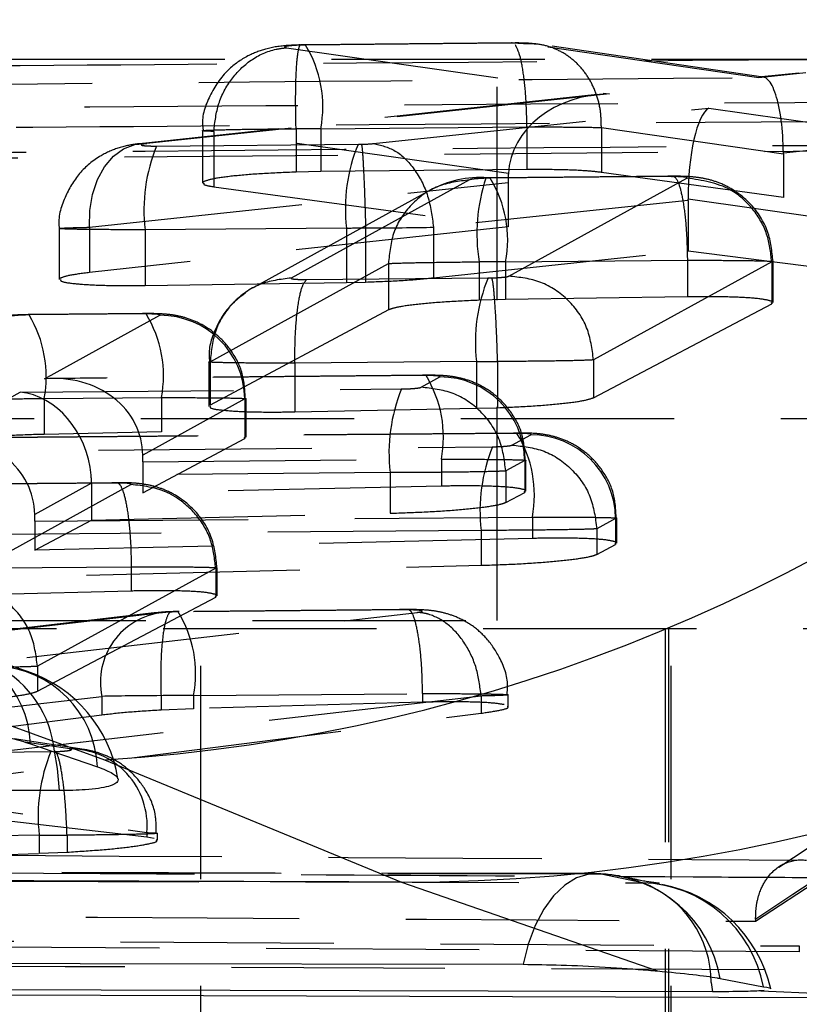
# Model space of a CAD drawing. Extents: x 15 to 185, y 7 to 146.
# Tile 8 of 39: x 94.02 to 96.34, y 11.4 to 14.33. Entities that reach past the tile are written whole.
import ezdxf

# ---------------------------------------------------------------- set-up
doc = ezdxf.new("R2010")
doc.units = 0
doc.header["$LTSCALE"] = 0.5
doc.linetypes.add('HIDDEN', pattern=[1.905, 1.27, -0.635])
doc.layers.get('0').update_dxf_attribs({"linetype": 'CONTINUOUS'})

msp = doc.modelspace()

# ---------------------------------------------------------------- linework, layer by layer
at = {"color": 7, "linetype": 'HIDDEN'}
for p, q in [((95.4419, 12.5432), (95.4419, 31.5432)), ((97.3083, 14.2743), (96.2214, 14.1576)), ((97.2872, 14.2738), (96.2294, 14.1603)), ((94.8152, 14.2473), (95.7763, 14.1099)), ((95.4835, 14.2607), (94.8715, 14.2555)), ((95.4872, 14.2616), (94.875, 14.2564)), ((96.2214, 14.1576), (95.5248, 14.259)), ((96.234, 14.1602), (95.5664, 14.2574)), ((102.2514, 14.2122), (92.3434, 14.2122)), ((95.7396, 14.1078), (94.3779, 13.9616)), ((95.7763, 14.1099), (94.399, 13.9621)), ((95.0737, 13.9621), (96.0722, 14.0675)), ((96.0722, 14.0675), (96.7125, 13.9762)), ((94.9172, 14.0064), (95.5309, 14.0117)), ((95.5309, 14.0117), (95.5309, 14.0116)), ((95.5309, 14.0116), (95.5309, 13.8848)), ((95.7524, 14.0101), (96.2942, 13.9312)), ((95.7524, 14.0101), (95.7524, 14.01)), ((95.7524, 14.01), (95.7524, 13.8764)), ((96.2942, 13.9347), (97.1385, 14.0253)), ((94.5648, 14.0003), (94.5648, 13.8448)), ((95.4757, 13.8729), (94.5987, 13.9984)), ((94.5987, 13.9984), (94.5987, 13.9983)), ((94.5987, 13.9983), (94.5987, 13.8337)), ((94.8436, 14.0062), (94.8437, 14.0062)), ((94.8437, 14.0062), (94.8437, 13.8772)), ((94.9172, 14.0064), (94.9172, 13.8787)), ((99.7303, 13.9673), (93.4058, 13.9139)), ((94.4285, 13.9548), (95.0282, 13.9599)), ((96.2116, 11.6476), (99.7303, 13.9673)), ((96.2942, 13.9312), (96.2942, 13.8017)), ((97.1385, 13.8898), (96.2942, 13.8017)), ((94.9172, 13.8787), (94.8437, 13.8772)), ((95.5309, 13.8848), (94.9172, 13.8787)), ((95.9615, 13.8638), (95.4214, 13.8592)), ((95.9651, 13.8648), (95.4249, 13.8602)), ((96.2942, 13.8017), (95.7524, 13.8764)), ((94.2291, 13.7131), (95.475, 13.8468)), ((94.5987, 13.8337), (95.475, 13.7144)), ((95.3597, 13.854), (94.8292, 13.562)), ((95.475, 13.8468), (95.475, 13.7144)), ((95.4765, 13.5675), (96.0072, 13.8594)), ((95.2447, 13.824), (94.7138, 13.5318)), ((96.0107, 13.7931), (95.2527, 13.7131)), ((96.4969, 13.7271), (96.0107, 13.7964)), ((96.0107, 13.7931), (96.0107, 13.6434)), ((95.475, 13.7144), (94.2291, 13.5784)), ((94.1385, 13.7094), (94.1385, 13.5578)), ((94.2291, 13.7131), (94.2291, 13.5784)), ((94.9937, 13.7109), (94.394, 13.7058)), ((94.394, 13.7058), (94.394, 13.5398)), ((94.9937, 13.7109), (94.9937, 13.5487)), ((95.0505, 13.711), (95.0505, 13.55)), ((95.0505, 13.711), (95.0505, 13.711)), ((95.2527, 13.7131), (95.2527, 13.7131)), ((95.2527, 13.7131), (95.2527, 13.5626)), ((95.2527, 13.5626), (96.0107, 13.6434)), ((96.0107, 13.6434), (96.4969, 13.5804)), ((94.588, 13.313), (95.1185, 13.6049)), ((95.1185, 13.6049), (95.1185, 13.605)), ((95.1185, 13.6049), (95.1185, 13.4672)), ((95.3888, 13.61), (95.3888, 13.4959)), ((95.4674, 13.6102), (96.0085, 13.6148)), ((95.4674, 13.6102), (95.4674, 13.4979)), ((96.2595, 13.6104), (95.729, 13.3185)), ((96.0085, 13.6148), (96.0085, 13.6148)), ((96.0085, 13.6148), (96.0085, 13.5061)), ((96.2595, 13.6104), (96.2595, 13.6104)), ((96.2595, 13.6104), (96.2595, 13.4848)), ((96.2635, 13.4888), (96.2635, 13.6112)), ((94.394, 13.5398), (94.9937, 13.5487)), ((94.8751, 13.5577), (95.4152, 13.5623)), ((94.9937, 13.5487), (95.0505, 13.55)), ((95.4674, 13.4979), (95.3888, 13.4959)), ((96.0085, 13.5061), (95.4674, 13.4979)), ((95.729, 13.2058), (96.2595, 13.4848)), ((96.2595, 13.4848), (96.2591, 13.4888)), ((94.3971, 13.4552), (94.049, 13.4522)), ((94.4006, 13.4561), (94.0524, 13.4532)), ((94.0949, 13.2621), (94.4385, 13.4512)), ((95.1185, 13.4672), (94.588, 13.184)), ((94.5841, 13.3123), (94.5841, 13.1801)), ((94.588, 13.313), (94.588, 13.313)), ((94.588, 13.313), (94.588, 13.184)), ((95.3808, 13.3133), (94.8397, 13.3086)), ((94.8397, 13.3086), (94.8397, 13.1638)), ((95.3808, 13.3133), (95.3808, 13.1743)), ((95.4434, 13.3135), (95.4434, 13.3134)), ((95.4434, 13.3134), (95.4434, 13.176)), ((95.729, 13.3185), (95.729, 13.3184)), ((95.729, 13.3184), (95.729, 13.2058)), ((95.2305, 13.2718), (94.0949, 13.2621)), ((95.2339, 13.2728), (94.1198, 13.2633)), ((95.2155, 13.2368), (95.2718, 13.2678)), ((93.7731, 13.085), (94.0225, 13.2223)), ((94.0225, 13.2223), (95.1574, 13.2319)), ((94.094, 13.2032), (94.4429, 13.2061)), ((94.094, 13.2032), (94.094, 13.0968)), ((94.6908, 13.2021), (94.3874, 13.0352)), ((94.4429, 13.2061), (94.4429, 13.1039)), ((94.6908, 13.2021), (94.6908, 13.0843)), ((94.6947, 13.0882), (94.6947, 13.2028)), ((94.8397, 13.1638), (95.3808, 13.1743)), ((95.3808, 13.1743), (95.4434, 13.176)), ((100.7316, 13.1432), (92.7581, 13.1432)), ((95.5013, 13.0998), (93.7731, 13.085)), ((95.5048, 13.1007), (93.7981, 13.0862)), ((94.4429, 13.1039), (94.094, 13.0968)), ((94.3875, 12.923), (94.6908, 13.0843)), ((94.6908, 13.0843), (94.6905, 13.0882)), ((95.4863, 13.0648), (95.5426, 13.0958)), ((93.3026, 13.0418), (95.4282, 13.0599)), ((94.3875, 13.0152), (95.2762, 13.0228)), ((94.3875, 13.0152), (94.3875, 12.923)), ((95.2762, 13.0228), (95.2762, 12.9426)), ((95.5241, 13.0188), (95.4679, 12.9878)), ((95.5241, 13.0188), (95.5241, 12.9238)), ((95.528, 12.9276), (95.528, 13.0194)), ((95.1236, 12.9829), (94.2335, 12.9753)), ((95.1236, 12.9829), (95.1236, 12.8621)), ((95.4679, 12.9878), (95.4679, 12.8942)), ((95.4679, 12.9878), (95.4679, 12.9878)), ((94.3062, 12.952), (93.766, 12.9474)), ((94.3099, 12.9529), (93.7695, 12.9483)), ((93.8214, 12.6556), (94.352, 12.9475)), ((94.2347, 12.9511), (94.0656, 12.8581)), ((94.2347, 12.9511), (94.2347, 12.8417)), ((95.2762, 12.9426), (94.3875, 12.923)), ((95.4679, 12.8942), (95.5241, 12.9238)), ((95.5241, 12.9238), (95.5238, 12.9276)), ((94.0657, 12.8381), (95.5471, 12.8507)), ((94.0657, 12.7518), (94.2347, 12.8417)), ((94.0657, 12.8381), (94.0657, 12.7518)), ((94.2347, 12.8417), (95.1236, 12.8621)), ((95.5471, 12.8507), (95.5471, 12.7871)), ((95.7949, 12.8467), (95.7387, 12.8157)), ((95.7949, 12.8467), (95.7949, 12.7689)), ((95.7988, 12.7727), (95.7988, 12.8474)), ((95.3944, 12.8109), (93.268, 12.7928)), ((95.3944, 12.8109), (95.3944, 12.7071)), ((95.7387, 12.8157), (95.7387, 12.7395)), ((95.7387, 12.8157), (95.7387, 12.8157)), ((95.5471, 12.7871), (94.0657, 12.7518)), ((95.7387, 12.7395), (95.7949, 12.7689)), ((95.7949, 12.7689), (95.7946, 12.7727)), ((93.268, 12.6542), (95.3944, 12.7071)), ((93.8121, 12.6983), (94.3532, 12.703)), ((94.6043, 12.6985), (94.0738, 12.4066)), ((94.3532, 12.703), (94.3532, 12.6305)), ((94.6043, 12.6985), (94.6043, 12.6985)), ((94.6043, 12.6985), (94.6043, 12.6122)), ((94.6083, 12.6161), (94.6083, 12.6993)), ((94.3532, 12.6305), (93.8121, 12.6167)), ((94.0738, 12.3323), (94.6043, 12.6122)), ((94.6043, 12.6122), (94.6039, 12.6161)), ((95.173, 12.5743), (94.4924, 12.5685)), ((95.1766, 12.5753), (94.4959, 12.5695)), ((94.4445, 12.5659), (92.7234, 12.3649)), ((94.4211, 12.5652), (92.7309, 12.3678)), ((93.0961, 12.3229), (95.2047, 12.5671)), ((93.7611, 12.5432), (95.4419, 12.5432)), ((94.5606, 9.8682), (94.5606, 12.5432)), ((99.8458, 12.5182), (84.56, 12.5182)), ((94.5606, 9.8682), (94.5606, 12.5182)), ((95.9427, 12.5182), (95.9427, 9.8682)), ((95.9525, 12.5182), (95.9525, 9.8682)), ((95.9606, 9.8682), (95.9606, 12.5182)), ((94.0445, 12.3912), (93.8455, 12.4597)), ((94.0738, 12.4066), (94.0738, 12.4065)), ((94.0738, 12.4065), (94.0738, 12.3323)), ((92.7884, 12.1444), (94.2654, 12.3169)), ((95.3946, 12.3181), (93.4011, 12.0873)), ((94.2654, 12.3169), (94.2654, 12.2613)), ((94.4416, 12.3191), (94.4416, 12.3191)), ((94.4416, 12.3191), (94.4416, 12.2761)), ((94.5386, 12.3195), (95.2202, 12.3253)), ((94.5386, 12.3195), (94.5386, 12.2802)), ((95.2202, 12.3253), (95.2203, 12.3253)), ((95.2203, 12.3253), (95.2203, 12.2995)), ((95.3947, 12.3181), (95.3946, 12.3181)), ((95.3947, 12.3181), (95.3947, 12.2669)), ((95.4749, 12.2862), (95.4749, 12.3216)), ((94.5386, 12.2802), (94.4416, 12.2761)), ((95.2203, 12.2995), (94.5386, 12.2802)), ((94.2654, 12.2613), (92.7884, 12.0698)), ((93.402, 12.0123), (95.3947, 12.2669)), ((94.2127, 12.1587), (94.004, 12.1902)), ((94.1697, 12.1605), (94.0375, 12.1805)), ((93.4784, 12.1471), (94.1138, 12.1525)), ((93.402, 12.0624), (94.3994, 11.9115)), ((94.3994, 11.8982), (93.402, 12.0123)), ((94.079, 11.9035), (93.4423, 11.8981)), ((94.079, 11.9035), (94.079, 11.8499)), ((94.162, 11.9037), (94.1619, 11.9038)), ((94.162, 11.9037), (94.162, 11.8534)), ((94.3994, 11.9115), (94.3994, 11.8982)), ((94.4216, 11.8945), (94.3994, 11.8982)), ((94.4308, 11.8889), (94.4308, 11.9096)), ((93.4423, 11.8293), (94.079, 11.8499)), ((94.079, 11.8499), (94.162, 11.8534)), ((95.7342, 11.7894), (87.1068, 11.8067)), ((95.875, 11.7624), (95.7522, 11.7875)), ((96.2115, 11.654), (96.2116, 11.6476)), ((88.6061, 11.6196), (96.3416, 11.5744)), ((96.3416, 11.5572), (88.6061, 11.6013)), ((96.3416, 11.5744), (96.3416, 11.5572))]:
    msp.add_line(p, q, dxfattribs=at)
at = {"color": 7, "linetype": 'CONTINUOUS'}
for p, q in [((88.8693, 14.086), (94.2738, 12.1285)), ((94.0533, 12.1759), (94.2523, 12.1074)), ((94.2738, 12.1285), (95.1573, 11.7641)), ((95.1573, 11.7641), (95.9198, 11.4997)), ((96.1059, 11.4775), (96.2348, 11.4529)), ((87.2908, 11.4512), (96.5063, 11.4204)), ((96.2366, 11.4413), (96.2268, 11.4405))]:
    msp.add_line(p, q, dxfattribs=at)
at = {"color": 8, "linetype": 'CONTINUOUS'}
for p, q in [((96.0797, 11.4657), (96.0833, 11.438)), ((96.2268, 11.4405), (96.4986, 11.4286))]:
    msp.add_line(p, q, dxfattribs=at)
at = {"color": 7, "linetype": 'HIDDEN', "flags": 128}
for points in [[(94.2291, 13.7131), (94.2299, 13.7631), (94.2379, 13.811), (94.2526, 13.855), (94.2735, 13.8933), (94.2998, 13.9242), (94.3303, 13.9465), (94.3638, 13.9593), (94.399, 13.9621)], [(95.7522, 11.7875), (95.0795, 11.7889), (92.3889, 11.7942), (87.1229, 11.8053)], [(87.2517, 11.7831), (87.9244, 11.7814), (90.615, 11.7747), (95.875, 11.7624)], [(95.7522, 11.7875), (95.715, 11.7874), (95.6784, 11.7765), (95.6432, 11.7551), (95.6104, 11.7238), (95.5809, 11.6834), (95.5555, 11.635), (95.5348, 11.5799), (95.5194, 11.5196)]]:
    msp.add_lwpolyline(points, dxfattribs=at)
at = {"color": 8, "linetype": 'CONTINUOUS', "flags": 128}
msp.add_lwpolyline([(94.1394, 12.0365), (94.1337, 12.1023), (94.1245, 12.1544)], dxfattribs=at)
at = {"color": 7, "linetype": 'CONTINUOUS', "flags": 128}
for points in [[(94.1394, 12.0365), (93.467, 12.0364), (90.7772, 12.0362), (85.7763, 12.0358)], [(86.8913, 11.534), (87.5534, 11.5328), (90.2436, 11.5281), (95.5194, 11.5196)], [(96.0833, 11.438), (95.4154, 11.4398), (92.7253, 11.4469), (87.4615, 11.4616)]]:
    msp.add_lwpolyline(points, dxfattribs=at)
at = {"color": 7, "linetype": 'CONTINUOUS'}
for centre, radius, start, end in [((93.9606, 17.2499), 5.1309, 273.499, 348.5973), ((95.1608, 16.9512), 5.1872, 269.9613, 347.7435)]:
    msp.add_arc(centre, radius, start, end, dxfattribs=at)
at = {"color": 7, "linetype": 'HIDDEN'}
for centre, radius, start, end in [((94.5715, 14.0716), 0.3518, 349.32, 31.4947), ((94.8916, 13.7637), 0.501, 157.5762, 186.6402), ((95.4922, 13.7688), 0.5019, 157.6232, 186.6319), ((95.3906, 13.5547), 0.3063, 85.6746, 118.9172), ((95.9013, 13.6947), 0.5195, 161.5712, 189.3933), ((95.1233, 13.6754), 0.3502, 349.2658, 31.6544), ((95.8796, 13.3712), 0.5022, 157.6394, 186.6287), ((93.7429, 13.2683), 0.357, 349.4881, 31.0022), ((94.0971, 13.2713), 0.3519, 349.3214, 31.4937), ((94.4388, 13.1991), 0.252, 0.6877, 90.0758), ((94.9308, 13.088), 0.3515, 349.3088, 31.5261), ((95.2721, 13.0157), 0.252, 0.6874, 90.0782), ((95.6287, 13.0411), 0.5085, 157.9542, 186.5681), ((95.2016, 12.9159), 0.3515, 349.3089, 31.5259), ((95.5429, 12.8437), 0.252, 0.6848, 90.0781), ((95.8994, 12.8691), 0.5083, 157.9484, 186.57), ((94.4694, 12.3592), 0.2083, 96.8523, 191.7011), ((94.196, 12.3847), 0.3487, 349.2171, 31.7985), ((93.7397, 12.1614), 0.3139, 2.6543, 87.1698), ((93.9388, 12.0929), 0.3139, 2.6544, 87.1698), ((93.8042, 12.1215), 0.322, 5.8637, 62.2195), ((93.9124, 12.0073), 0.406, 9.0884, 71.009), ((94.5737, 11.9613), 0.498, 157.4251, 186.6695), ((94.1722, 11.9323), 0.2282, 354.7559, 90.6159), ((95.7335, 11.3828), 0.406, 77.5108, 89.891), ((95.7374, 11.4139), 0.3739, 9.7886, 87.7383), ((95.8617, 11.3831), 0.3796, 10.5988, 87.9864), ((95.7596, 11.4639), 0.3201, 0.3237, 68.8705), ((95.8603, 11.3572), 0.406, 12.6851, 79.7095)]:
    msp.add_arc(centre, radius, start, end, dxfattribs=at)
for centre, major_axis, ratio, start_param, end_param in [((94.8631, 14.2508), (0.0524, 0.0012), 0.085986, 1.407634, 1.634949), ((96.227, 13.9086), (0.0047, 0.2518), 0.266487, 4.821039, 6.43713), ((95.782, 13.8609), (0.3065, -0.0054), 0.81228, 1.603365, 3.114705), ((96.0779, 13.8185), (0.0046, 0.2517), 0.266128, 0.152018, 1.663281), ((94.8687, 14.0018), (0.3024, 0.0012), 0.014907, 1.409527, 1.653561), ((95.0371, 13.9648), (0.0556, 0.0013), 0.085986, 4.549584, 4.730728), ((95.0364, 13.9647), (0.054, 0.0012), 0.085986, 4.74422, 5.474661), ((96.1075, 13.926), (0.0087, 0.2505), 0.744295, 4.759139, 4.772891), ((95.5956, 13.8409), (-0.0037, 0.2508), 0.480796, 1.435505, 1.540259), ((95.4133, 13.8548), (0.0502, 0.0011), 0.085986, 1.406674, 1.665657), ((95.8903, 13.7987), (-0.0035, 0.2508), 0.480198, 4.683345, 4.696766), ((95.0427, 13.7158), (0.3056, 0.0013), 0.015659, 4.551446, 4.738074), ((95.042, 13.7156), (0.304, 0.0012), 0.015288, 4.740503, 5.478352), ((95.4189, 13.6058), (0.3002, 0.0011), 0.014384, 1.408646, 1.6713), ((95.4242, 13.5672), (0.0559, 0.0013), 0.085986, 4.5497, 4.747291), ((95.4298, 13.3182), (0.3059, 0.0013), 0.015714, 4.551554, 4.756986), ((94.1005, 13.0131), (0.28, 0.0732), 0.854535, 6.074525, 7.653674), ((94.0281, 12.9733), (-0.0639, 0.2445), 0.804287, 4.51345, 5.995949), ((93.7788, 12.836), (0.28, 0.0732), 0.854535, 6.074525, 7.653674), ((94.3473, 13.0152), (0, 0.25), 0.160883, 4.712391, 4.792335), ((93.9879, 12.9511), (0.0001, 0.251), 0.983159, 4.712913, 4.809564), ((94.0255, 12.8381), (0, 0.25), 0.160883, 4.712391, 4.792335), ((94.4848, 12.5637), (0.0545, 0.0012), 0.085986, 1.725627, 2.400177), ((94.4844, 12.5642), (0.049, 0.0011), 0.085986, 1.405809, 1.736054), ((94.4904, 12.3147), (0.3045, 0.0012), 0.015396, 1.731677, 2.402025), ((94.49, 12.3151), (0.299, 0.0011), 0.014097, 1.407854, 1.733473), ((94.1278, 11.9081), (0.3021, 0.0012), 0.014835, 4.550119, 4.825418)]:
    msp.add_ellipse(centre, major_axis=major_axis, ratio=ratio, start_param=start_param, end_param=end_param, dxfattribs=at)
for points, knots in [([(94.8546, 14.2556), (94.8425, 14.2552), (94.8064, 14.2539), (94.7584, 14.2471), (94.6947, 14.2232), (94.6329, 14.1792), (94.5846, 14.1078), (94.561, 14.0406), (94.5666, 14.0057), (94.5675, 14.0004)], [0, 0, 0, 0, 0.083248, 0.247128, 0.378091, 0.540554, 0.75865, 0.963408, 1, 1, 1, 1]), ([(94.5987, 13.9984), (94.602, 14.0264), (94.6086, 14.0825), (94.6492, 14.1572), (94.7084, 14.2149), (94.7679, 14.2419), (94.8047, 14.2461), (94.8152, 14.2473)], [0, 0, 0, 0, 0.223173, 0.44635, 0.669524, 0.906216, 1, 1, 1, 1]), ([(94.8596, 14.2552), (94.8581, 14.2552), (94.8503, 14.2549), (94.8371, 14.2542), (94.8225, 14.2529), (94.8125, 14.2513), (94.8083, 14.2496), (94.8099, 14.2483), (94.8138, 14.2476), (94.8152, 14.2473)], [0, 0, 0, 0, 0.0422903, 0.2198458, 0.384613, 0.5579257, 0.7313076, 0.9033063, 1, 1, 1, 1]), ([(94.8436, 14.0062), (94.843, 14.0343), (94.8418, 14.0905), (94.8433, 14.1653), (94.8471, 14.2222), (94.8524, 14.2515), (94.8569, 14.2572), (94.8592, 14.2556), (94.8596, 14.2552)], [0, 0, 0, 0, 0.203836, 0.40767, 0.611505, 0.815342, 0.96183, 1, 1, 1, 1]), ([(94.875, 14.2564), (94.8734, 14.2564), (94.8674, 14.2564), (94.8613, 14.2562), (94.8568, 14.2561)], [0, 0, 0, 0, 0.250633, 1, 1, 1, 1]), ([(95.4872, 14.2615), (95.4871, 14.2616), (95.4859, 14.2624), (95.4846, 14.2615), (95.4835, 14.2607)], [0, 0, 0, 0, 0.045165, 1, 1, 1, 1]), ([(95.5248, 14.259), (95.5243, 14.2591), (95.5206, 14.2596), (95.5122, 14.2602), (95.4982, 14.2607), (95.4885, 14.2607), (95.4835, 14.2607)], [0, 0, 0, 0, 0.059973, 0.432349, 0.707638, 1, 1, 1, 1]), ([(95.5625, 14.2579), (95.5623, 14.258), (95.5567, 14.2587), (95.5385, 14.2605), (95.515, 14.2616), (95.4969, 14.2615), (95.487, 14.2614)], [0, 0, 0, 0, 0.012309, 0.342282, 0.641583, 1, 1, 1, 1]), ([(95.5309, 14.0117), (95.5303, 14.0398), (95.5289, 14.0961), (95.5212, 14.1705), (95.5102, 14.229), (95.5011, 14.2467), (95.4966, 14.2556)], [0, 0, 0, 0, 0.249999, 0.499998, 0.749994, 1, 1, 1, 1]), ([(95.7524, 14.0101), (95.752, 14.027), (95.7513, 14.0609), (95.7386, 14.1096), (95.718, 14.1542), (95.6894, 14.1928), (95.6542, 14.2239), (95.6139, 14.246), (95.5702, 14.259), (95.54, 14.259), (95.5248, 14.259)], [0, 0, 0, 0, 0.125001, 0.25, 0.375, 0.499999, 0.625001, 0.75, 0.875, 1, 1, 1, 1]), ([(93.0207, 14.1863), (93.1542, 14.1874), (93.8217, 14.1929), (96.2673, 14.2124), (98.5794, 14.2282), (100.3575, 14.2403)], [0, 0, 0, 0, 0.054586, 0.272933, 1, 1, 1, 1]), ([(99.9516, 14.1868), (98.8339, 14.1784), (96.5943, 14.1615), (94.3546, 14.1416), (93.2327, 14.1316)], [0, 0, 0, 0, 0.499048, 1, 1, 1, 1]), ([(99.8317, 14.1455), (99.7343, 14.0819), (98.5526, 13.3099), (97.3676, 12.5266), (96.2802, 11.8079)], [0, 0, 0, 0, 0.082435, 1, 1, 1, 1]), ([(100.5642, 14.1076), (99.1522, 14.1), (96.3406, 14.0847), (93.5296, 14.0663), (92.1303, 14.0571)], [0, 0, 0, 0, 0.502233, 1, 1, 1, 1]), ([(93.0584, 14.0033), (93.1919, 14.0044), (93.8593, 14.0096), (96.3049, 14.0282), (98.6169, 14.0433), (100.395, 14.0548)], [0, 0, 0, 0, 0.054586, 0.272931, 1, 1, 1, 1]), ([(95.5309, 14.0116), (95.531, 14.0116), (95.5586, 14.0116), (95.6099, 14.0117), (95.6848, 14.0112), (95.7287, 14.0105), (95.7495, 14.0101), (95.7524, 14.01), (95.7524, 14.01)], [0, 0, 0, 0, 0.000213, 0.296154, 0.563701, 0.92986, 0.999788, 1, 1, 1, 1]), ([(93.4049, 13.9313), (93.4052, 13.9313), (94.4601, 13.9403), (96.5686, 13.9593), (98.6769, 13.9751), (99.7307, 13.9831), (99.7308, 13.9831)], [0, 0, 0, 0, 0.0001558, 0.5002796, 0.9999223, 1, 1, 1, 1]), ([(94.5987, 13.9983), (94.5987, 13.9983), (94.5896, 13.9986), (94.5696, 13.9992), (94.5593, 14.0006), (94.583, 14.0022), (94.6381, 14.0038), (94.7176, 14.0052), (94.7903, 14.0059), (94.8339, 14.0062), (94.8436, 14.0062)], [0, 0, 0, 0, 0.000099, 0.09877, 0.271356, 0.445213, 0.617382, 0.778906, 0.950923, 1, 1, 1, 1]), ([(94.3762, 13.9614), (94.3742, 13.9612), (94.358, 13.9595), (94.3152, 13.9515), (94.255, 13.925), (94.1949, 13.8758), (94.1527, 13.8016), (94.1333, 13.7412), (94.1389, 13.7104), (94.1392, 13.7091)], [0, 0, 0, 0, 0.021798, 0.170696, 0.324393, 0.539091, 0.756283, 0.989695, 1, 1, 1, 1]), ([(94.399, 13.9621), (94.3968, 13.9618), (94.3905, 13.9611), (94.3838, 13.9597), (94.382, 13.9581), (94.386, 13.9566), (94.3961, 13.9555), (94.4106, 13.9548), (94.4225, 13.9548), (94.4285, 13.9548)], [0, 0, 0, 0, 0.081924, 0.236276, 0.386094, 0.544348, 0.693751, 0.846876, 1, 1, 1, 1]), ([(95.0382, 13.96), (95.0385, 13.959), (95.0396, 13.9543), (95.042, 13.9283), (95.0452, 13.8702), (95.0482, 13.7953), (95.0498, 13.7391), (95.0505, 13.711)], [0, 0, 0, 0, 0.073626, 0.318809, 0.545873, 0.772934, 1, 1, 1, 1]), ([(95.0737, 13.9621), (95.0959, 13.9572), (95.1403, 13.9472), (95.1979, 13.8891), (95.2402, 13.8082), (95.2486, 13.7448), (95.2527, 13.7131)], [0, 0, 0, 0, 0.250004, 0.500001, 0.750001, 1, 1, 1, 1]), ([(99.7303, 13.9688), (99.1451, 13.5849), (97.9732, 12.816), (96.7998, 12.042), (96.2116, 11.6541), (96.2115, 11.654)], [0, 0, 0, 0, 0.499409, 0.999939, 1, 1, 1, 1]), ([(94.8437, 13.8772), (94.8096, 13.8758), (94.7413, 13.8731), (94.6552, 13.8659), (94.5908, 13.8573), (94.5751, 13.8511), (94.5673, 13.8481)], [0, 0, 0, 0, 0.249922, 0.499833, 0.74992, 1, 1, 1, 1]), ([(95.425, 13.8602), (95.4234, 13.8602), (95.4171, 13.8601), (95.4107, 13.86), (95.4059, 13.8598)], [0, 0, 0, 0, 0.250683, 1, 1, 1, 1]), ([(95.7524, 13.8764), (95.7394, 13.8779), (95.7082, 13.8814), (95.6325, 13.8848), (95.565, 13.8848), (95.5309, 13.8848)], [0, 0, 0, 0, 0.262357, 0.628293, 1, 1, 1, 1]), ([(96.2634, 13.6113), (96.2602, 13.6415), (96.2537, 13.7037), (96.2063, 13.7771), (96.1519, 13.8223), (96.1048, 13.8458), (96.0644, 13.8577), (96.0277, 13.863), (95.9924, 13.865), (95.9645, 13.8648), (95.95, 13.8647)], [0, 0, 0, 0, 0.194938, 0.401216, 0.545313, 0.649646, 0.741203, 0.81864, 0.905641, 1, 1, 1, 1]), ([(95.9615, 13.8638), (95.9629, 13.8643), (95.9672, 13.8658), (95.9762, 13.8593), (95.9879, 13.8309), (95.9988, 13.774), (96.0065, 13.6992), (96.0078, 13.6429), (96.0085, 13.6148)], [0, 0, 0, 0, 0.058816, 0.187131, 0.390348, 0.593569, 0.796782, 1, 1, 1, 1]), ([(96.0072, 13.8594), (96.0075, 13.8597), (96.0085, 13.8606), (96.0049, 13.8619), (95.9969, 13.8628), (95.9861, 13.8635), (95.975, 13.8639), (95.9652, 13.8638), (95.9615, 13.8638)], [0, 0, 0, 0, 0.128331, 0.342807, 0.557202, 0.650533, 0.869924, 1, 1, 1, 1]), ([(94.5689, 13.8448), (94.5684, 13.843), (94.5672, 13.8388), (94.5874, 13.8355), (94.5987, 13.8337)], [0, 0, 0, 0, 0.440744, 1, 1, 1, 1]), ([(95.3597, 13.854), (95.3276, 13.85), (95.2634, 13.8421), (95.1835, 13.7844), (95.1281, 13.7023), (95.1217, 13.6374), (95.1185, 13.605)], [0, 0, 0, 0, 0.249999, 0.499999, 0.749999, 1, 1, 1, 1]), ([(95.4084, 13.859), (95.4022, 13.8587), (95.3899, 13.8582), (95.3744, 13.8569), (95.3637, 13.8554), (95.3609, 13.8544), (95.3597, 13.854)], [0, 0, 0, 0, 0.262047, 0.524163, 0.784061, 1, 1, 1, 1]), ([(96.2595, 13.6104), (96.2564, 13.6384), (96.2501, 13.6945), (96.2057, 13.77), (96.1274, 13.8413), (96.0524, 13.8526), (96.0072, 13.8594)], [0, 0, 0, 0, 0.214239, 0.42848, 0.655548, 1, 1, 1, 1]), ([(94.394, 13.7058), (94.3939, 13.7058), (94.3602, 13.7058), (94.294, 13.7058), (94.2132, 13.7064), (94.1567, 13.7076), (94.1331, 13.709), (94.1445, 13.7107), (94.1819, 13.7121), (94.216, 13.7128), (94.2291, 13.7131), (94.2291, 13.7131)], [0, 0, 0, 0, 0.0000886, 0.1527915, 0.3086246, 0.4543785, 0.6153398, 0.7647683, 0.9170901, 0.9999092, 1, 1, 1, 1]), ([(95.1185, 13.605), (95.1185, 13.605), (95.1237, 13.6056), (95.1422, 13.6063), (95.2009, 13.608), (95.2871, 13.6091), (95.3549, 13.61), (95.3887, 13.61), (95.3888, 13.61)], [0, 0, 0, 0, 0.000105, 0.21919, 0.481623, 0.742266, 0.999849, 1, 1, 1, 1]), ([(96.0085, 13.6148), (96.0085, 13.6148), (96.0292, 13.6148), (96.0828, 13.6149), (96.1438, 13.6145), (96.2027, 13.6138), (96.2472, 13.6129), (96.2663, 13.6116), (96.2627, 13.6107), (96.2595, 13.6104), (96.2595, 13.6104)], [0, 0, 0, 0, 0.000127, 0.132346, 0.347252, 0.439637, 0.65421, 0.871046, 0.999873, 1, 1, 1, 1]), ([(94.2291, 13.5784), (94.2065, 13.5755), (94.1614, 13.5698), (94.1474, 13.5637), (94.1404, 13.5606)], [0, 0, 0, 0, 0.5, 1, 1, 1, 1]), ([(95.4262, 13.5625), (95.4302, 13.5626), (95.4401, 13.5629), (95.4549, 13.5639), (95.4669, 13.5651), (95.474, 13.5664), (95.4757, 13.5671), (95.4765, 13.5675)], [0, 0, 0, 0, 0.162784, 0.411161, 0.659697, 0.845627, 1, 1, 1, 1]), ([(95.729, 13.3185), (95.7247, 13.3513), (95.7163, 13.4169), (95.6575, 13.4995), (95.5743, 13.5569), (95.5091, 13.564), (95.4765, 13.5675)], [0, 0, 0, 0, 0.249999, 0.499998, 0.749999, 1, 1, 1, 1]), ([(94.1422, 13.5578), (94.1421, 13.5559), (94.1419, 13.5511), (94.181, 13.545), (94.2498, 13.5405), (94.3264, 13.5391), (94.3768, 13.5396), (94.394, 13.5398)], [0, 0, 0, 0, 0.1575666, 0.4010842, 0.6388576, 0.8772798, 1, 1, 1, 1]), ([(94.8292, 13.562), (94.7971, 13.5581), (94.733, 13.5501), (94.653, 13.4924), (94.5977, 13.4104), (94.5912, 13.3455), (94.588, 13.313)], [0, 0, 0, 0, 0.2500001, 0.4999992, 0.7499997, 1, 1, 1, 1]), ([(94.8292, 13.562), (94.8289, 13.5618), (94.8279, 13.561), (94.8307, 13.5598), (94.8395, 13.5586), (94.8535, 13.5578), (94.8664, 13.5576), (94.8738, 13.5577), (94.8751, 13.5577)], [0, 0, 0, 0, 0.109557, 0.306824, 0.522225, 0.737497, 0.95522, 1, 1, 1, 1]), ([(94.8397, 13.3086), (94.84, 13.3396), (94.8407, 13.4014), (94.8486, 13.4809), (94.8603, 13.5395), (94.8701, 13.5516), (94.8751, 13.5577)], [0, 0, 0, 0, 0.249999, 0.499999, 0.749996, 1, 1, 1, 1]), ([(95.0505, 13.55), (95.0846, 13.5513), (95.1526, 13.5539), (95.2183, 13.5591), (95.248, 13.5622), (95.2527, 13.5626)], [0, 0, 0, 0, 0.4563268, 0.9126128, 1, 1, 1, 1]), ([(95.4434, 13.3135), (95.4426, 13.3416), (95.4408, 13.3978), (95.4368, 13.4726), (95.4324, 13.5294), (95.4292, 13.5525), (95.4272, 13.5604), (95.4266, 13.5616), (95.4262, 13.5625)], [0, 0, 0, 0, 0.226923, 0.453846, 0.680772, 0.907691, 0.938323, 1, 1, 1, 1]), ([(94.6928, 13.5169), (94.6784, 13.5063), (94.6413, 13.4793), (94.6025, 13.4141), (94.5811, 13.3524), (94.5858, 13.3181), (94.5865, 13.3125)], [0, 0, 0, 0, 0.222225, 0.570233, 0.930181, 1, 1, 1, 1]), ([(95.3888, 13.4959), (95.3549, 13.4943), (95.2871, 13.4913), (95.2019, 13.4838), (95.1416, 13.4754), (95.1258, 13.4698), (95.1185, 13.4672)], [0, 0, 0, 0, 0.258174, 0.516339, 0.774681, 1, 1, 1, 1]), ([(96.2587, 13.4931), (96.2493, 13.4956), (96.2306, 13.5004), (96.1626, 13.505), (96.0848, 13.5068), (96.0299, 13.5063), (96.0085, 13.5061)], [0, 0, 0, 0, 0.2749819, 0.5495982, 0.8240798, 1, 1, 1, 1]), ([(94.0522, 13.4531), (94.0407, 13.4529), (94.0161, 13.4524), (93.9781, 13.4495), (93.9337, 13.4422), (93.8987, 13.4293), (93.8812, 13.4202), (93.8804, 13.4197)], [0, 0, 0, 0, 0.187291, 0.398096, 0.675412, 0.984215, 1, 1, 1, 1]), ([(94.049, 13.4522), (94.045, 13.4521), (94.0354, 13.452), (94.0203, 13.4513), (94.006, 13.4502), (93.9952, 13.4488), (93.9923, 13.4478), (93.9909, 13.4473)], [0, 0, 0, 0, 0.1491161, 0.3656702, 0.5784602, 0.7885694, 1, 1, 1, 1]), ([(94.6924, 13.2027), (94.6912, 13.228), (94.6886, 13.2798), (94.6536, 13.3459), (94.6089, 13.3947), (94.5627, 13.4254), (94.5195, 13.4432), (94.4809, 13.4519), (94.4412, 13.456), (94.4097, 13.4562), (94.3886, 13.456), (94.3869, 13.456)], [0, 0, 0, 0, 0.164869, 0.337626, 0.478084, 0.597342, 0.698823, 0.785158, 0.859394, 0.988553, 1, 1, 1, 1]), ([(94.4385, 13.4512), (94.4388, 13.4514), (94.4397, 13.4522), (94.4363, 13.4534), (94.4271, 13.4545), (94.4135, 13.4551), (94.4025, 13.4552), (94.3971, 13.4552)], [0, 0, 0, 0, 0.13051, 0.3462, 0.56583, 0.788528, 1, 1, 1, 1]), ([(94.8397, 13.3086), (94.8397, 13.3086), (94.8322, 13.3086), (94.7918, 13.3086), (94.7214, 13.3088), (94.6447, 13.3096), (94.5964, 13.3108), (94.5808, 13.312), (94.5861, 13.3128), (94.588, 13.313)], [0, 0, 0, 0, 0.000101, 0.047623, 0.259771, 0.47259, 0.688528, 0.887791, 1, 1, 1, 1]), ([(95.729, 13.3184), (95.729, 13.3184), (95.7257, 13.3181), (95.7133, 13.3174), (95.6742, 13.3161), (95.6059, 13.3148), (95.5223, 13.314), (95.4661, 13.3134), (95.4434, 13.3134), (95.4434, 13.3134)], [0, 0, 0, 0, 0.000146, 0.152961, 0.34158, 0.589972, 0.834738, 0.999855, 1, 1, 1, 1]), ([(95.5258, 13.0193), (95.5245, 13.0446), (95.5219, 13.0965), (95.4868, 13.1626), (95.4421, 13.2114), (95.396, 13.2421), (95.3528, 13.2598), (95.3141, 13.2685), (95.2745, 13.2726), (95.2429, 13.2728), (95.2219, 13.2727), (95.2202, 13.2726)], [0, 0, 0, 0, 0.165108, 0.337857, 0.478273, 0.597535, 0.699019, 0.785361, 0.859584, 0.988944, 1, 1, 1, 1]), ([(95.2718, 13.2678), (95.2721, 13.2681), (95.273, 13.2689), (95.2696, 13.27), (95.2604, 13.2711), (95.2468, 13.2718), (95.2358, 13.2718), (95.2305, 13.2718)], [0, 0, 0, 0, 0.130198, 0.345796, 0.565487, 0.788454, 1, 1, 1, 1]), ([(95.1574, 13.2319), (95.1632, 13.232), (95.1748, 13.2322), (95.1914, 13.2331), (95.2048, 13.2344), (95.2128, 13.2357), (95.2148, 13.2365), (95.2155, 13.2368)], [0, 0, 0, 0, 0.218941, 0.43787, 0.656663, 0.87266, 1, 1, 1, 1]), ([(95.4679, 12.9878), (95.4637, 13.0206), (95.4552, 13.0862), (95.3964, 13.1688), (95.3133, 13.2262), (95.2481, 13.2333), (95.2155, 13.2368)], [0, 0, 0, 0, 0.250001, 0.500002, 0.750001, 1, 1, 1, 1]), ([(93.7497, 13.1983), (93.7497, 13.1983), (93.7549, 13.1989), (93.7775, 13.1998), (93.8406, 13.2012), (93.926, 13.2023), (94.0146, 13.2029), (94.0712, 13.2032), (94.094, 13.2032), (94.094, 13.2032)], [0, 0, 0, 0, 0.000129, 0.215911, 0.428295, 0.639927, 0.853209, 0.999872, 1, 1, 1, 1]), ([(94.4429, 13.2061), (94.4429, 13.2061), (94.4759, 13.2061), (94.5415, 13.2061), (94.6227, 13.2055), (94.678, 13.2044), (94.6975, 13.2032), (94.694, 13.2025), (94.6908, 13.2021), (94.6908, 13.2021)], [0, 0, 0, 0, 0.000127, 0.214648, 0.432792, 0.651612, 0.868656, 0.999871, 1, 1, 1, 1]), ([(95.4434, 13.176), (95.4775, 13.1775), (95.5457, 13.1805), (95.6337, 13.188), (95.7018, 13.1967), (95.7198, 13.2027), (95.729, 13.2058)], [0, 0, 0, 0, 0.247875, 0.49573, 0.74384, 1, 1, 1, 1]), ([(94.5885, 13.1801), (94.5877, 13.1786), (94.5856, 13.1742), (94.6198, 13.1686), (94.6845, 13.1642), (94.7633, 13.1627), (94.8181, 13.1635), (94.8397, 13.1638)], [0, 0, 0, 0, 0.1264668, 0.366488, 0.606058, 0.845425, 1, 1, 1, 1]), ([(95.7966, 12.8473), (95.7953, 12.8726), (95.7927, 12.9245), (95.7576, 12.9907), (95.7129, 13.0394), (95.6667, 13.0701), (95.6235, 13.0878), (95.5849, 13.0965), (95.5452, 13.1006), (95.5137, 13.1008), (95.4926, 13.1006), (95.491, 13.1006)], [0, 0, 0, 0, 0.165326, 0.338054, 0.478453, 0.597705, 0.699186, 0.785523, 0.85975, 0.98935, 1, 1, 1, 1]), ([(95.5426, 13.0958), (95.5429, 13.096), (95.5438, 13.0968), (95.5404, 13.098), (95.5312, 13.0991), (95.5176, 13.0997), (95.5066, 13.0998), (95.5013, 13.0998)], [0, 0, 0, 0, 0.129815, 0.345394, 0.565182, 0.788332, 1, 1, 1, 1]), ([(94.094, 13.0968), (94.06, 13.0958), (93.9921, 13.0939), (93.8949, 13.0875), (93.8157, 13.0795), (93.767, 13.0715), (93.7546, 13.0667), (93.7497, 13.0648)], [0, 0, 0, 0, 0.215111, 0.430203, 0.645707, 0.861423, 1, 1, 1, 1]), ([(95.4282, 13.0599), (95.434, 13.06), (95.4456, 13.0602), (95.4622, 13.0611), (95.4756, 13.0624), (95.4836, 13.0637), (95.4856, 13.0645), (95.4863, 13.0648)], [0, 0, 0, 0, 0.218862, 0.437714, 0.656595, 0.872725, 1, 1, 1, 1]), ([(95.4863, 13.0648), (95.5189, 13.0612), (95.5841, 13.0542), (95.6672, 12.9967), (95.726, 12.9142), (95.7345, 12.8485), (95.7387, 12.8157)], [0, 0, 0, 0, 0.250001, 0.500002, 0.749999, 1, 1, 1, 1]), ([(95.2762, 13.0228), (95.2763, 13.0228), (95.3092, 13.0228), (95.3749, 13.0227), (95.4561, 13.0221), (95.5115, 13.021), (95.5305, 13.0198), (95.5276, 13.0191), (95.5241, 13.0188), (95.5241, 13.0188)], [0, 0, 0, 0, 0.000127, 0.214684, 0.433103, 0.652083, 0.869069, 0.999871, 1, 1, 1, 1]), ([(95.4679, 12.9878), (95.4633, 12.9875), (95.4512, 12.9867), (95.4032, 12.9854), (95.323, 12.9841), (95.2256, 12.9833), (95.157, 12.9829), (95.1236, 12.9829), (95.1236, 12.9829)], [0, 0, 0, 0, 0.131055, 0.350676, 0.569029, 0.784712, 0.999872, 1, 1, 1, 1]), ([(94.6082, 12.6994), (94.605, 12.7295), (94.5986, 12.7912), (94.5516, 12.8647), (94.4973, 12.9102), (94.4497, 12.9339), (94.4093, 12.9458), (94.3725, 12.9511), (94.3372, 12.9531), (94.3092, 12.9529), (94.2947, 12.9528)], [0, 0, 0, 0, 0.1938695, 0.3975898, 0.5451385, 0.6490686, 0.7407913, 0.8183168, 0.9054176, 1, 1, 1, 1]), ([(94.3062, 12.952), (94.3076, 12.9524), (94.3119, 12.954), (94.3209, 12.9474), (94.3326, 12.919), (94.3435, 12.8621), (94.3512, 12.7873), (94.3525, 12.7311), (94.3532, 12.703)], [0, 0, 0, 0, 0.058861, 0.18713, 0.390354, 0.593568, 0.796785, 1, 1, 1, 1]), ([(94.352, 12.9475), (94.3523, 12.9479), (94.3533, 12.9487), (94.3497, 12.95), (94.3417, 12.951), (94.3308, 12.9517), (94.3197, 12.952), (94.3099, 12.952), (94.3062, 12.952)], [0, 0, 0, 0, 0.128904, 0.343257, 0.557516, 0.651144, 0.870308, 1, 1, 1, 1]), ([(94.6043, 12.6985), (94.6012, 12.7265), (94.5949, 12.7825), (94.5514, 12.8571), (94.501, 12.9018), (94.4354, 12.938), (94.3884, 12.9434), (94.352, 12.9475)], [0, 0, 0, 0, 0.213771, 0.427542, 0.641314, 0.721376, 1, 1, 1, 1]), ([(95.5234, 12.9318), (95.5141, 12.9341), (95.4958, 12.9386), (95.4289, 12.9426), (95.3521, 12.9439), (95.2977, 12.943), (95.2762, 12.9426)], [0, 0, 0, 0, 0.274093, 0.547644, 0.820991, 1, 1, 1, 1]), ([(95.1236, 12.8621), (95.1575, 12.8632), (95.2254, 12.8653), (95.3227, 12.8717), (95.4019, 12.8797), (95.4506, 12.8876), (95.463, 12.8923), (95.4679, 12.8942)], [0, 0, 0, 0, 0.21513, 0.430234, 0.645794, 0.861508, 1, 1, 1, 1]), ([(95.5471, 12.8507), (95.5471, 12.8507), (95.58, 12.8507), (95.6457, 12.8507), (95.727, 12.8501), (95.7822, 12.8489), (95.8016, 12.8481), (95.7981, 12.8467), (95.7949, 12.8467), (95.7949, 12.8467)], [0, 0, 0, 0, 0.000127, 0.214664, 0.433222, 0.652244, 0.869109, 0.999871, 1, 1, 1, 1]), ([(95.7387, 12.8157), (95.7341, 12.8154), (95.722, 12.8146), (95.6739, 12.8134), (95.5937, 12.8121), (95.4964, 12.8112), (95.4278, 12.8109), (95.3944, 12.8109), (95.3944, 12.8109)], [0, 0, 0, 0, 0.131104, 0.35084, 0.569143, 0.784686, 0.999874, 1, 1, 1, 1]), ([(95.7942, 12.7768), (95.785, 12.7791), (95.7666, 12.7836), (95.6998, 12.7874), (95.6229, 12.7885), (95.5686, 12.7875), (95.5471, 12.7871)], [0, 0, 0, 0, 0.274078, 0.547577, 0.820872, 1, 1, 1, 1]), ([(95.3944, 12.7071), (95.4283, 12.7082), (95.4962, 12.7104), (95.5935, 12.7169), (95.6728, 12.725), (95.7214, 12.7329), (95.7339, 12.7376), (95.7387, 12.7395)], [0, 0, 0, 0, 0.215134, 0.430247, 0.645841, 0.861596, 1, 1, 1, 1]), ([(94.3532, 12.7029), (94.3533, 12.7029), (94.3738, 12.7029), (94.4273, 12.703), (94.4884, 12.7026), (94.5474, 12.702), (94.592, 12.701), (94.6108, 12.6997), (94.6078, 12.6988), (94.6043, 12.6985), (94.6043, 12.6985)], [0, 0, 0, 0, 0.000125, 0.131768, 0.346572, 0.439432, 0.654121, 0.870469, 0.999873, 1, 1, 1, 1]), ([(94.0738, 12.4066), (94.0695, 12.4394), (94.0611, 12.505), (94.0023, 12.5876), (93.9191, 12.6451), (93.854, 12.6521), (93.8214, 12.6556)], [0, 0, 0, 0, 0.249998, 0.5, 0.749999, 1, 1, 1, 1]), ([(94.6035, 12.6203), (94.5941, 12.6226), (94.5754, 12.6272), (94.5074, 12.631), (94.4295, 12.632), (94.3747, 12.6309), (94.3532, 12.6305)], [0, 0, 0, 0, 0.275029, 0.549433, 0.823585, 1, 1, 1, 1]), ([(95.4714, 12.3215), (95.4724, 12.3308), (95.4767, 12.3695), (95.4535, 12.4308), (95.4126, 12.4915), (95.3656, 12.531), (95.3201, 12.5548), (95.2791, 12.5674), (95.2426, 12.5731), (95.2036, 12.5756), (95.171, 12.5753), (95.1515, 12.5751)], [0, 0, 0, 0, 0.058669, 0.245556, 0.395049, 0.521633, 0.629817, 0.718638, 0.793806, 0.876445, 1, 1, 1, 1]), ([(95.2202, 12.3253), (95.2195, 12.3534), (95.2182, 12.4096), (95.2105, 12.4844), (95.1995, 12.5414), (95.1876, 12.57), (95.1786, 12.5763), (95.1742, 12.5748), (95.173, 12.5743)], [0, 0, 0, 0, 0.203218, 0.406443, 0.609661, 0.812884, 0.946277, 1, 1, 1, 1]), ([(95.2047, 12.5671), (95.2076, 12.5675), (95.2143, 12.5684), (95.2196, 12.5699), (95.2195, 12.5715), (95.2143, 12.5726), (95.2061, 12.5735), (95.1949, 12.5741), (95.1818, 12.5743), (95.1742, 12.5743), (95.173, 12.5743)], [0, 0, 0, 0, 0.1171076, 0.2733538, 0.4292877, 0.585211, 0.6452249, 0.8061939, 0.9670692, 1, 1, 1, 1]), ([(94.4732, 12.569), (94.4688, 12.5688), (94.4505, 12.5681), (94.4337, 12.5664), (94.4208, 12.5652)], [0, 0, 0, 0, 0.236224, 1, 1, 1, 1]), ([(94.4763, 12.5681), (94.4746, 12.5686), (94.4705, 12.5697), (94.4622, 12.5623), (94.4524, 12.5351), (94.4442, 12.4782), (94.4399, 12.4034), (94.441, 12.3472), (94.4416, 12.3191)], [0, 0, 0, 0, 0.075345, 0.183586, 0.387691, 0.591792, 0.795895, 1, 1, 1, 1]), ([(94.496, 12.5695), (94.4941, 12.5695), (94.4863, 12.5694), (94.4784, 12.5691), (94.4725, 12.5689)], [0, 0, 0, 0, 0.250505, 1, 1, 1, 1]), ([(95.3946, 12.3181), (95.391, 12.3461), (95.384, 12.4022), (95.3482, 12.4768), (95.2985, 12.5335), (95.2558, 12.5564), (95.2243, 12.565), (95.2132, 12.5662), (95.2047, 12.5671)], [0, 0, 0, 0, 0.220514, 0.441028, 0.661542, 0.882056, 0.909897, 1, 1, 1, 1]), ([(94.0738, 12.4065), (94.0738, 12.4065), (94.0699, 12.4062), (94.058, 12.4055), (94.0223, 12.4044), (93.9641, 12.4032), (93.8821, 12.4023), (93.8258, 12.4016), (93.8024, 12.4016), (93.8024, 12.4016)], [0, 0, 0, 0, 0.000151, 0.18831, 0.312717, 0.56991, 0.823329, 0.99985, 1, 1, 1, 1]), ([(93.8024, 12.3009), (93.8362, 12.3028), (93.9039, 12.3067), (93.9892, 12.3151), (94.0504, 12.324), (94.0663, 12.3296), (94.0738, 12.3323)], [0, 0, 0, 0, 0.256793, 0.513572, 0.770657, 1, 1, 1, 1]), ([(95.2203, 12.3253), (95.2203, 12.3253), (95.2282, 12.3253), (95.2695, 12.3253), (95.3413, 12.3251), (95.4022, 12.3245), (95.4473, 12.3236), (95.4758, 12.3225), (95.4769, 12.3209), (95.4466, 12.3193), (95.4117, 12.3184), (95.3947, 12.3181), (95.3947, 12.3181)], [0, 0, 0, 0, 0.000093, 0.037119, 0.193806, 0.353327, 0.413452, 0.570602, 0.727655, 0.883233, 0.999908, 1, 1, 1, 1]), ([(95.4633, 12.2924), (95.4506, 12.2944), (95.4254, 12.2983), (95.3497, 12.301), (95.2767, 12.3009), (95.2318, 12.2998), (95.2203, 12.2995)], [0, 0, 0, 0, 0.299712, 0.598523, 0.897339, 1, 1, 1, 1]), ([(95.3947, 12.2669), (95.4149, 12.2699), (95.4554, 12.2759), (95.4784, 12.2828), (95.4731, 12.2857), (95.4723, 12.2862)], [0, 0, 0, 0, 0.458086, 0.916237, 1, 1, 1, 1]), ([(94.4416, 12.2761), (94.4079, 12.2741), (94.3411, 12.27), (94.2905, 12.2642), (94.2654, 12.2613)], [0, 0, 0, 0, 0.503557, 1, 1, 1, 1]), ([(94.1268, 12.1528), (94.1308, 12.1529), (94.141, 12.1533), (94.1556, 12.1544), (94.168, 12.1559), (94.1749, 12.1576), (94.1761, 12.1592), (94.1718, 12.1601), (94.1697, 12.1605)], [0, 0, 0, 0, 0.117254, 0.299219, 0.477452, 0.652619, 0.826943, 1, 1, 1, 1]), ([(94.1619, 11.9038), (94.1607, 11.9319), (94.1582, 11.9881), (94.1507, 12.0628), (94.1414, 12.1197), (94.1336, 12.1441), (94.1287, 12.1512), (94.1274, 12.1523), (94.1268, 12.1528)], [0, 0, 0, 0, 0.226603, 0.453208, 0.679806, 0.906419, 0.964586, 1, 1, 1, 1]), ([(94.427, 11.9096), (94.4272, 11.9291), (94.4277, 11.9763), (94.3973, 12.0411), (94.3533, 12.0944), (94.3065, 12.1281), (94.2624, 12.1477), (94.2326, 12.1553), (94.2172, 12.158), (94.2142, 12.1584), (94.213, 12.1586), (94.213, 12.1586)], [0, 0, 0, 0, 0.161185, 0.388488, 0.574085, 0.731868, 0.862737, 0.973639, 0.989473, 0.999533, 1, 1, 1, 1]), ([(94.3994, 11.9115), (94.3994, 11.9115), (94.4151, 11.9109), (94.4342, 11.9102), (94.4295, 11.9085), (94.3909, 11.9069), (94.3234, 11.9054), (94.2427, 11.9044), (94.1859, 11.9037), (94.162, 11.9037), (94.162, 11.9037)], [0, 0, 0, 0, 0.000101, 0.176505, 0.352253, 0.526303, 0.700302, 0.8755, 0.999896, 1, 1, 1, 1]), ([(89.2254, 11.8741), (89.3375, 11.8734), (89.898, 11.8697), (92.2772, 11.8544), (94.5444, 11.8405), (96.3632, 11.8294)], [0, 0, 0, 0, 0.047112, 0.235562, 1, 1, 1, 1]), ([(94.162, 11.8534), (94.1959, 11.8556), (94.2636, 11.8598), (94.349, 11.8686), (94.4065, 11.8779), (94.4332, 11.8851), (94.4284, 11.8883), (94.4274, 11.8889)], [0, 0, 0, 0, 0.234258, 0.4685, 0.702998, 0.937043, 1, 1, 1, 1]), ([(96.446, 11.7766), (96.334, 11.7773), (95.7735, 11.7804), (93.4196, 11.7937), (90.9535, 11.8081), (88.9357, 11.8203), (88.7115, 11.8217)], [0, 0, 0, 0, 0.043478, 0.217388, 0.913028, 1, 1, 1, 1]), ([(96.2115, 11.654), (96.2119, 11.6669), (96.2128, 11.6961), (96.2248, 11.741), (96.2528, 11.7916), (96.3006, 11.8266), (96.3413, 11.832), (96.3628, 11.8295), (96.3632, 11.8294)], [0, 0, 0, 0, 0.084474, 0.19149, 0.36072, 0.667057, 0.993489, 1, 1, 1, 1]), ([(95.9269, 11.7603), (95.9073, 11.7628), (95.8756, 11.7669), (95.8358, 11.7762), (95.8206, 11.7797)], [0, 0, 0, 0, 0.618787, 1, 1, 1, 1]), ([(89.4556, 11.6912), (89.5177, 11.6908), (90.0281, 11.6873), (92.2801, 11.6724), (94.4701, 11.6586), (96.2116, 11.6476)], [0, 0, 0, 0, 0.027574, 0.226656, 1, 1, 1, 1]), ([(87.9842, 11.544), (89.7256, 11.5352), (92.7296, 11.5201), (95.7353, 11.5061), (96.9985, 11.5003)], [0, 0, 0, 0, 0.579719, 1, 1, 1, 1])]:
    msp.add_open_spline(points, degree=3, knots=knots, dxfattribs=at)
at = {"color": 7, "linetype": 'CONTINUOUS'}
for points, knots in [([(93.5077, 12.2496), (93.5082, 12.2496), (93.5452, 12.2496), (93.6275, 12.2467), (93.7609, 12.2346), (93.8895, 12.2161), (93.9905, 12.1954), (94.035, 12.1816), (94.0533, 12.1759)], [0, 0, 0, 0, 0.003077, 0.215169, 0.427261, 0.639353, 0.851444, 1, 1, 1, 1]), ([(94.2523, 12.1074), (94.2694, 12.1007), (94.3069, 12.0859), (94.3203, 12.065), (94.2916, 12.048), (94.2275, 12.0381), (94.1661, 12.037), (94.1394, 12.0365)], [0, 0, 0, 0, 0.180179, 0.397491, 0.614814, 0.832134, 1, 1, 1, 1]), ([(95.1573, 11.7641), (93.4892, 11.7697), (90.3736, 11.7803), (87.2565, 11.7914), (85.8082, 11.7965)], [0, 0, 0, 0, 0.5353792, 1, 1, 1, 1]), ([(95.5194, 11.5196), (95.5562, 11.5191), (95.632, 11.5182), (95.7645, 11.5117), (95.8621, 11.5048), (95.9107, 11.5005), (95.9198, 11.4997)], [0, 0, 0, 0, 0.297634, 0.612617, 0.927289, 1, 1, 1, 1]), ([(95.9198, 11.4997), (95.9567, 11.4962), (96.0304, 11.4893), (96.0838, 11.4819), (96.1029, 11.4781), (96.1059, 11.4775)], [0, 0, 0, 0, 0.457272, 0.914448, 1, 1, 1, 1]), ([(96.2268, 11.4405), (96.2114, 11.4398), (96.1771, 11.4382), (96.1166, 11.4381), (96.0833, 11.438)], [0, 0, 0, 0, 0.450485, 1, 1, 1, 1]), ([(96.2348, 11.4529), (96.2484, 11.4505), (96.2625, 11.448), (96.2559, 11.4464), (96.2557, 11.4463)], [0, 0, 0, 0, 0.966226, 1, 1, 1, 1])]:
    msp.add_open_spline(points, degree=3, knots=knots, dxfattribs=at)

doc.saveas('drawing.dxf')
